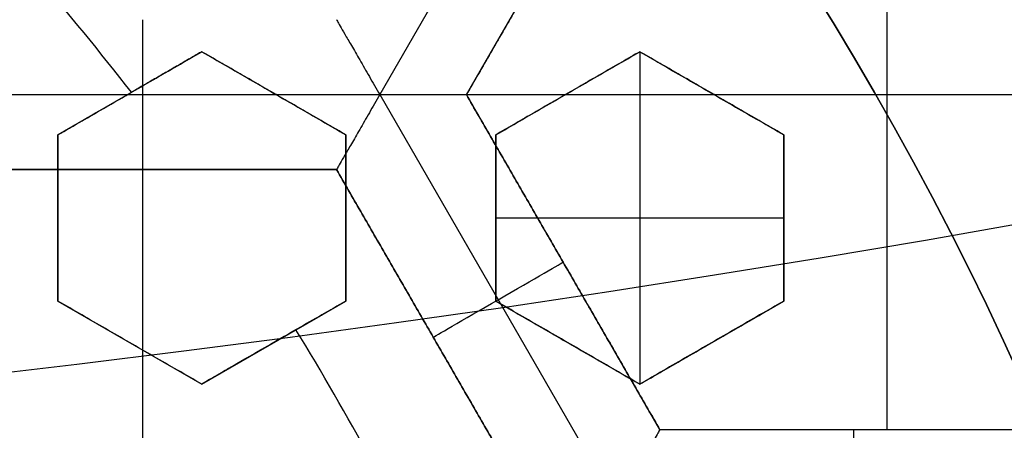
# Model space of a CAD drawing. Header units: centimetres. Extents: x -14.2 to 14.2, y -23.9 to 0.
# Tile 57 of 256: x 0.3347 to 0.4988, y -22.8325 to -22.7641. Entities that reach past the tile are written whole.
import ezdxf

# ---------------------------------------------------------------- set-up
doc = ezdxf.new("R2010")
doc.units = ezdxf.units.CM
doc.layers.add('Default', color=7, linetype='Continuous', true_color=0x000000)

# ---------------------------------------------------------------- blocks, each defined once
blk = doc.blocks.new('Block 10')
at = {"layer": 'Default', "extrusion": (0, -1, 0)}
for centre, radius in [((0, 20, 11.64412469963), 3.056153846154), ((0, 20, 11.74393517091), 3.15), ((0, 20, 12.75), 3.15), ((0, 20, 12.8), 3.149999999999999), ((0, 20, 12.85), 3.15), ((0, 20, 13.5), 3), ((0, 20, 16.45), 3.05), ((0, 20, 16.45), 2.975), ((0, 20, 16.65), 3.05)]:
    blk.add_arc(centre, radius, 0, 180, dxfattribs=at)
at = {"layer": 'Default', "extrusion": (0, 1, 0)}
for centre, radius, end in [((0, 20, -11.821967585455), 3.149999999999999, 180), ((0, 20, -11.9), 3.15, 180), ((0, 20, -13.625), 3, 179.9999999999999), ((0, 20, -13.75), 3, 180), ((0, 20, -16.08611150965), 2.842130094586, 180), ((0, 20, -16.30510174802), 3.097618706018, 180), ((3.552713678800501e-16, 20, -16.41899023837), 3.15, 180), ((0, 20, -16.534495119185), 3.149999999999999, 180), ((0, 20, -16.55), 3.050000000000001, 180), ((0, 20, -16.55), 2.974999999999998, 180), ((0, 20, -16.65), 3.15, 180), ((0, 20, -16.65), 2.975, 180), ((0, 20, -16.7), 2.925, 180), ((0, 20, -16.7), 2.925, 180)]:
    blk.add_arc(centre, radius, 0, end, dxfattribs=at)

msp = doc.modelspace()

# ---------------------------------------------------------------- linework, layer by layer
at = {"layer": 'Default'}
for p, q in [((0.4341316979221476, -22.70820802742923, -4.352500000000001), (0.394665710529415, -22.77656512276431, -4.352500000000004)), ((0.4413474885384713, -22.72070591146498, -4.340002), (0.409097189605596, -22.77656506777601, -4.340001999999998)), ((0.409099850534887, -22.77656625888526, -4.306251), (0.4413500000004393, -22.72070736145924, -4.306251)), ((0.4792058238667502, -22.83242463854, -4.2725), (0.4792058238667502, -22.72070736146, -4.2725)), ((0.3650000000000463, -22.76940776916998, -3.115840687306), (0.3410000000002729, -22.7832641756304, -3.115840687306)), ((0.3890000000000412, -22.78326417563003, -3.120837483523), (0.3650000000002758, -22.76940776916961, -3.120837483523)), ((0.4380000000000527, -22.76940776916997, -3.1266791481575), (0.4140000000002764, -22.78326417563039, -3.1266791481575)), ((0.462000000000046, -22.78326417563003, -3.1317167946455), (0.4380000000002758, -22.76940776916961, -3.1317167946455)), ((0.438, -22.76940776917, -3.145), (0.438, -22.82483339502, -3.145)), ((0.3157359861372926, -22.77656772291, -4.352499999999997), (0.3946658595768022, -22.77656772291, -4.352499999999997)), ((0.3530000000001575, -22.77633597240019, -3.144885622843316), (0.3530000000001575, -22.77633597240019, -3.091676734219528)), ((0.3770000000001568, -22.77633597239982, -3.145), (0.3770000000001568, -22.77633597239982, -3.098664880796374)), ((0.3946661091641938, -22.77656729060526, -4.3525), (0.4341317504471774, -22.84492378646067, -4.3525)), ((0.4413499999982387, -22.83242463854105, -4.306251), (0.4090998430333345, -22.77656572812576, -4.306251)), ((0.4091, -22.776566, -4.2725), (0.5380999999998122, -22.776566, -4.2725)), ((0.4260000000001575, -22.77633597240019, -3.145), (0.4260000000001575, -22.77633597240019, -3.113395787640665)), ((0.4500000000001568, -22.77633597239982, -3.145), (0.4500000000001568, -22.77633597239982, -3.120803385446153)), ((0.341, -22.78326417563, -3.1102827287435), (0.341, -22.81097698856, -3.1102827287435)), ((0.389, -22.81097698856, -3.12014205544), (0.389, -22.78326417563, -3.12014205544)), ((0.414, -22.78326417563, -3.1240510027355), (0.414, -22.81097698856, -3.1240510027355)), ((0.462, -22.81097698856, -3.1317167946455), (0.462, -22.78326417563, -3.1317167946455)), ((0.3229506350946, -22.78906572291, -4.306251), (0.3874506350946, -22.78906572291, -4.306251)), ((0.3552006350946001, -22.900783, -4.2725), (0.3552006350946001, -22.78906572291, -4.2725)), ((0.3552006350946, -22.78906572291, -4.340002), (0.3552006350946, -22.78906572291, -4.2725)), ((0.3874506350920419, -22.78906572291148, -4.306251), (0.4197006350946, -22.84492436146, -4.306251)), ((0.341, -22.797120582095, -3.136834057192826), (0.341, -22.797120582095, -3.083625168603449)), ((0.389, -22.797120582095, -3.145), (0.389, -22.797120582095, -3.097979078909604)), ((0.414, -22.797120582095, -3.145), (0.414, -22.797120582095, -3.105677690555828)), ((0.414, -22.797120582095, -3.145), (0.462, -22.797120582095, -3.145)), ((0.462, -22.797120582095, -3.145), (0.462, -22.797120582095, -3.120803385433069)), ((0.4252249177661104, -22.80449517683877, -4.340002), (0.4252249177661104, -22.80449517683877, -4.2725)), ((0.3410000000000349, -22.81097698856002, -3.109542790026), (0.3649999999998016, -22.82483339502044, -3.109542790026)), ((0.3650000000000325, -22.82483339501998, -3.1151007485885), (0.3889999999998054, -22.81097698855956, -3.1151007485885)), ((0.4140000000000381, -22.81097698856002, -3.1240510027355), (0.4379999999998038, -22.82483339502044, -3.1240510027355)), ((0.4380000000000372, -22.82483339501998, -3.1266791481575), (0.4619999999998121, -22.81097698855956, -3.1266791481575)), ((0.403575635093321, -22.81699504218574, -4.340002), (0.403575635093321, -22.81699504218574, -4.2725)), ((0.3529999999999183, -22.81790519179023, -3.136081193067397), (0.3529999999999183, -22.81790519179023, -3.082872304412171)), ((0.3769999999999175, -22.81790519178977, -3.143451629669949), (0.3769999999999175, -22.81790519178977, -3.090242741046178)), ((0.4259999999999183, -22.81790519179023, -3.145), (0.4259999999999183, -22.81790519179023, -3.105677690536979)), ((0.4499999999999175, -22.81790519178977, -3.145), (0.4499999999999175, -22.81790519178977, -3.113395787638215)), ((0.50585041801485, -22.83242463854, -4.306251), (0.4413497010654, -22.83242463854, -4.306251)), ((0.47360011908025, -22.83242463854, -4.340002), (0.47360011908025, -22.83242463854, -4.2725))]:
    msp.add_line(p, q, dxfattribs=at)
at = {"layer": 'Default', "extrusion": (0, 0, -1)}
for centre, radius, start, end in [((0, -23.05, 3), 0.9, 90, 270), ((0, -23.05, 3.789997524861), 0.9, 90, 270), ((0, -23.05, 4.600000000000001), 0.8550000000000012, 90.00000000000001, 270), ((0, -23.05, 4.286758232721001), 0.835, 90.00000000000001, 270), ((0, -23.05, 4.3375), 0.82, 0, 180), ((0, -23.05, 4.295), 0.8074999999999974, 90, 270), ((0, -23.05, 4.3125), 0.795, 0, 180), ((0, -23.05, 4.178651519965), 0.775, 90.00000000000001, 180), ((0, -23.05, 4.2025), 0.7575000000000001, 0, 180), ((0, -23.05, 4.245), 0.7574999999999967, 90, 270), ((0, -23.05, 4.2725), 0.7275, 0, 180), ((0, -23.05, 3.125), 0.6775000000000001, 0, 180), ((0, -23.05, 3.135), 0.677500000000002, 0, 180), ((-4.440892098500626e-17, -23.05, 3.1075), 0.6725, 0, 180), ((-4.440892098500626e-17, -23.05, 3.145), 0.6725, 0, 180), ((-4.440892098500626e-17, -23.05, 4.2725), 0.6675, 0, 180), ((0, -23.05, 3.126519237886), 0.6125, 0, 180), ((0, -23.05, 3.1125), 0.6075, 0, 180), ((0, -23.05, 3.145), 0.6075, 0, 180), ((0, -23.05, 3.05), 0.6000000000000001, 90, 270), ((0, -23.05, 3.120895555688), 0.5500000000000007, 0, 180)]:
    msp.add_arc(centre, radius, start, end, dxfattribs=at)
at = {"layer": 'Default'}
for centre, radius, start, end in [((-8.96831017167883e-45, -23.05, -4.58), 0.8349999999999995, 270, 90), ((0, -23.05, -4.4333791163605), 0.8349999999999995, 270, 89.99999999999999), ((0, -23.05, -4.3125), 0.7825000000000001, 0, 180), ((0, -23.05, -4.207003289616), 0.775, 270, 90), ((0, -23.05, -4.192827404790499), 0.775, 270, 89.99999999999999), ((0, -23.05, -4.287500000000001), 0.7575000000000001, 0, 180), ((0, -23.05, -4.245), 0.7575000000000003, 0, 180), ((0, -23.05, -3.1), 0.7025000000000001, 0, 180), ((0, -23.05, -3.145), 0.6775000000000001, 0, 180), ((0, -23.05, -3.12625), 0.6724999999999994, 0, 180), ((0, -23.05, -4.3675), 0.6675, 0, 180), ((0, -23.05, -4.32), 0.6675000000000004, 0, 180), ((0, -23.05, -4.3975), 0.6375000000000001, 0, 180), ((0, -23.05, -3.1075), 0.6367740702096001, 0, 180), ((-4.440892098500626e-17, -23.05, -3.145), 0.6231698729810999, 0, 180), ((0, -23.05, -4.378480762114), 0.6075, 0, 180), ((0, -23.05, -4.3975), 0.6075, 0, 180), ((0, -23.05, -4.387990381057), 0.6074999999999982, 0, 180), ((0, -23.05, -3.12875), 0.6074999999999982, 0, 180), ((0, -23.05, -3), 0.6000000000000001, 270, 90), ((0, -23.05, -3.1), 0.6000000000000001, 270, 90), ((0, -23.05, -3.1125), 0.55, 0, 180), ((-5.000444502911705e-14, -23.05, -3.129291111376), 0.55000000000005, 0, 180), ((-1.089162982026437e-10, -23.050000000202, -3.144999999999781), 0.446969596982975, 37.77920398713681, 41.02797037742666), ((-7.337235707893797e-10, -23.05000000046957, -3.144999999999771), 0.4469695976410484, 28.39745111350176, 31.60254889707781)]:
    msp.add_arc(centre, radius, start, end, dxfattribs=at)
at = {"layer": 'Default', "extrusion": (1, 0, 0)}
msp.add_arc((-22.77656772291, -4.340001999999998, 0.35520085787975), 0.01249799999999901, 180, 0, dxfattribs=at)
at = {"layer": 'Default', "extrusion": (0.5000000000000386, -0.8660254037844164, 0)}
msp.add_arc((-11.04649276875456, -4.340002, 19.9618847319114), 0.0124979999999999, 180.0000000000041, 0, dxfattribs=at)
at = {"layer": 'Default', "extrusion": (-1, 0, 0)}
msp.add_arc((22.84492263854, -4.340002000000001, -0.4736002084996), 0.01249799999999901, 180, 0, dxfattribs=at)
at = {"layer": 'Default'}
for points, degree in [([(-4.096018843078e-09, -22.15000495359, -4.579995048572), (0.0235431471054, -22.15000495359, -4.579995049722), (0.07063544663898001, -22.15184318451, -4.579973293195), (0.1409862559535, -22.16017569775, -4.579982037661), (0.2102233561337, -22.17394612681, -4.579979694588), (0.2783909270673, -22.19316196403, -4.579980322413), (0.3447773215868, -22.21765944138, -4.579980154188), (0.4089202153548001, -22.24722175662, -4.579980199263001), (0.4707621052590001, -22.28185098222, -4.579980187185), (0.5295038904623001, -22.32110534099, -4.579980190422), (0.5850604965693, -22.36488898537, -4.579980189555), (0.6370893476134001, -22.4129891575, -4.579980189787), (0.6850100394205, -22.46482907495, -4.579980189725), (0.7288631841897, -22.52044148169, -4.579980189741), (0.7681839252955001, -22.57930260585, -4.579980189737), (0.8026905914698, -22.64090902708, -4.579980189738), (0.8323654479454, -22.70527023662, -4.579980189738), (0.8568215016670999, -22.77157842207, -4.579980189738), (0.8760232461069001, -22.83963047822, -4.579980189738), (0.8898444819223, -22.90913392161, -4.579980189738), (0.8981408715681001, -22.97924562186, -4.579980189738), (0.9009294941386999, -23.04999944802, -4.579980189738), (0.8981411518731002, -23.120750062, -4.579980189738), (0.8898450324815, -23.19086321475, -4.579980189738), (0.8760234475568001, -23.26036834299, -4.579980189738), (0.8568232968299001, -23.32841603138, -4.579980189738), (0.8323660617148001, -23.39472852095, -4.579980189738), (0.8026916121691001, -23.45908876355, -4.579980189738), (0.7681862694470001, -23.52069365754, -4.579980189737), (0.7288638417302, -23.57955763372, -4.579980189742), (0.6850126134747, -23.63516781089, -4.579980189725), (0.6370916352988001, -23.68700868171, -4.579980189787), (0.5850613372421, -23.73511020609, -4.579980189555), (0.5295085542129, -23.77889124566, -4.579980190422), (0.4707636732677, -23.81814817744, -4.579980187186), (0.4089218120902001, -23.85277733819, -4.579980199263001), (0.3447812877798, -23.88233894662, -4.579980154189), (0.2783916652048, -23.90683785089, -4.579980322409), (0.2102250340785, -23.9260534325, -4.579979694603), (0.1409877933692, -23.93982409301, -4.579982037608), (0.07063561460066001, -23.94815682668, -4.579973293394), (0.02354317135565, -23.94999504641, -4.579995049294), (4.096019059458e-09, -23.94999504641, -4.579995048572)], 3), ([(-5.339996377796e-09, -22.17000645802, -4.599993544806), (0.02306651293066, -22.17000645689, -4.599993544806), (0.06904166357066, -22.17182974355, -4.600002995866), (0.1378559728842, -22.17996648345, -4.59999919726), (0.2055461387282, -22.19343352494, -4.600000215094), (0.2722006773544, -22.21222166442, -4.599999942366), (0.3371088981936, -22.23617422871, -4.600000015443), (0.3998249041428, -22.26507881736, -4.599999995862), (0.4602915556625, -22.2989380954, -4.600000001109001), (0.517726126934, -22.33731897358, -4.599999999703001), (0.5720472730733, -22.38012900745, -4.600000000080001), (0.6229187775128, -22.42715937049, -4.599999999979), (0.6697729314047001, -22.47784557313, -4.600000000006), (0.7126508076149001, -22.53222120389, -4.599999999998), (0.7510967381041, -22.58977287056, -4.600000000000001), (0.7848356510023, -22.65000854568, -4.600000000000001), (0.8138506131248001, -22.71293852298, -4.600000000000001), (0.8377625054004, -22.77777137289, -4.600000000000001), (0.8565371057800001, -22.84430942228, -4.600000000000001), (0.8700509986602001, -22.91226725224, -4.600000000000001), (0.8781627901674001, -22.98081882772, -4.600000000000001), (0.8808894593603, -23.04999872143, -4.600000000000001), (0.8781631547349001, -23.11917592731, -4.600000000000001), (0.8700516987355, -23.18772887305, -4.600000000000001), (0.8565375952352, -23.25568824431, -4.600000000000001), (0.8377644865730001, -23.32222251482, -4.600000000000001), (0.8138516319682, -23.38705922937, -4.600000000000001), (0.7848371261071, -23.44998837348, -4.600000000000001), (0.7510995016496, -23.51022269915, -4.600000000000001), (0.7126521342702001, -23.56777698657, -4.599999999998), (0.6697761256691, -23.62215059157, -4.600000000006), (0.6229218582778, -23.67283766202, -4.599999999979), (0.5720491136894, -23.71986933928, -4.600000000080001), (0.5177314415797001, -23.76267714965, -4.599999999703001), (0.4602938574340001, -23.80106061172, -4.600000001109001), (0.3998271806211, -23.83491993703, -4.599999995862), (0.3371134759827, -23.86382390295, -4.600000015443), (0.2722021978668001, -23.88777789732, -4.599999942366), (0.205548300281, -23.90656593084, -4.600000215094), (0.13785759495, -23.92003330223, -4.59999919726), (0.06904173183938, -23.92817027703, -4.600002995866), (0.02306648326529, -23.92999354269, -4.599993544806), (5.339996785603e-09, -23.92999354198, -4.599993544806)], 3), ([(0.4413493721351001, -22.72070699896, -4.340002), (0.4252240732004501, -22.74863649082, -4.340002), (0.4090987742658, -22.77656598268, -4.340002)], 2), ([(0.44135, -22.72070736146, -4.2725), (0.425225, -22.74863668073, -4.2725), (0.4091, -22.776566, -4.2725)], 2), ([(0.3874506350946, -22.76406693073, -4.340002), (0.3874506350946, -22.76406693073, -4.340857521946), (0.3875497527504, -22.76424814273, -4.342583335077), (0.3880141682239, -22.76504871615, -4.345088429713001), (0.3887922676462, -22.76639739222, -4.347437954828), (0.3898896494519, -22.7682980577, -4.349517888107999), (0.391282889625, -22.77071047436, -4.351175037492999), (0.3929059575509, -22.77352475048, -4.352248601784), (0.3940734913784, -22.77553936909, -4.352500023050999), (0.3946665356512, -22.77656655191, -4.352499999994)], 3), ([(0.3410000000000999, -22.78326417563, -3.086681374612), (0.3436183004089, -22.78175249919, -3.087770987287), (0.3488871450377, -22.77871053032, -3.089964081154), (0.3568873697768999, -22.77409159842, -3.093295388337), (0.3622850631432, -22.7709752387, -3.095543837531), (0.3650000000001, -22.76940776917, -3.096674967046)], 3), ([(0.365, -22.76940776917, -3.145), (0.3591373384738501, -22.77279257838, -3.145), (0.3532746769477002, -22.77617738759, -3.145)], 2), ([(0.3650000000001, -22.76940776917, -3.096674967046), (0.36500000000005, -22.76940776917, -3.120837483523), (0.365, -22.76940776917, -3.145)], 2), ([(0.3650000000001, -22.76940776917, -3.096674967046), (0.3676582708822, -22.77094252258, -3.097101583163), (0.3729803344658, -22.77401521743, -3.097974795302), (0.380977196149, -22.77863220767, -3.099343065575), (0.3863235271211, -22.7817189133, -3.100294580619), (0.3890000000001, -22.78326417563, -3.10077993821)], 3), ([(0.389, -22.78326417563, -3.145), (0.377, -22.7763359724, -3.145), (0.365, -22.76940776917, -3.145)], 2), ([(0.4140000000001, -22.78326417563, -3.108358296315), (0.4166463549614, -22.78173630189, -3.109469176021), (0.4219526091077, -22.77867273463, -3.111696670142), (0.4299529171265, -22.77405375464, -3.115055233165), (0.4353131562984, -22.77095901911, -3.117305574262), (0.4380000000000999, -22.76940776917, -3.118433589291)], 3), ([(0.438, -22.76940776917, -3.145), (0.4259999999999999, -22.7763359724, -3.145), (0.4139999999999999, -22.78326417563, -3.145)], 2), ([(0.438, -22.76940776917, -3.145), (0.43800000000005, -22.76940776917, -3.1317167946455), (0.4380000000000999, -22.76940776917, -3.118433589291)], 2), ([(0.4380000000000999, -22.76940776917, -3.118433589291), (0.4406508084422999, -22.77093821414, -3.118945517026), (0.4459629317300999, -22.77400516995, -3.119986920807), (0.4539597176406, -22.77862211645, -3.121600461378), (0.4593160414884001, -22.78171459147, -3.12271128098), (0.4620000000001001, -22.78326417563, -3.123275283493)], 3), ([(0.462, -22.78326417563, -3.145), (0.45, -22.7763359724, -3.145), (0.438, -22.76940776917, -3.145)], 2), ([(0.341, -22.78326417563, -3.139890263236), (0.3423511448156, -22.78248409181, -3.140452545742), (0.3450619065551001, -22.78091903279, -3.141580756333), (0.3491535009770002, -22.77855674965, -3.143284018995), (0.3518981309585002, -22.77697213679, -3.144426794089), (0.3532746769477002, -22.77617738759, -3.145)], 3), ([(0.3946665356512, -22.77656655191, -4.352499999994), (0.3940733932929, -22.77759390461, -4.352500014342), (0.392908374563, -22.77961304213, -4.352248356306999), (0.3912842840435, -22.78242554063, -4.351174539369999), (0.3898915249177, -22.78483800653, -4.349517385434), (0.3887942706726, -22.7867384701, -4.347437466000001), (0.3880159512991, -22.7880865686, -4.345087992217), (0.3875528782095, -22.78888863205, -4.342583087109), (0.3874506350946, -22.78906572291, -4.340857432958), (0.3874506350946, -22.78906572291, -4.340002)], 3), ([(0.3946665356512, -22.77656655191, -4.352499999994), (0.3958522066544, -22.77656655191, -4.352499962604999), (0.398181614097, -22.7765655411, -4.352248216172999), (0.4014295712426, -22.77656594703, -4.35117448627), (0.4042152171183, -22.77656583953, -4.349517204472), (0.40640952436, -22.77656586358, -4.347437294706), (0.4079664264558, -22.77656587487, -4.34508785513), (0.4088913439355, -22.77656580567, -4.342582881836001), (0.4090987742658, -22.77656598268, -4.340857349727), (0.4090987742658, -22.77656598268, -4.340002)], 3), ([(0.4091, -22.776566, -4.2725), (0.4090993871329, -22.77656599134, -4.306251), (0.4090987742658, -22.77656598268, -4.340002)], 2), ([(0.4090987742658, -22.77656598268, -4.340002), (0.4252240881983, -22.8044954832, -4.340002), (0.4413494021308, -22.83242498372, -4.340002)], 2), ([(0.44135, -22.83242463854, -4.2725), (0.425225, -22.80449531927, -4.2725), (0.4091, -22.776566, -4.2725)], 2), ([(0.341, -22.78326417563, -3.139890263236), (0.34100000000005, -22.78326417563, -3.113285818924), (0.3410000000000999, -22.78326417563, -3.086681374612)], 2), ([(0.341, -22.81097698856, -3.133884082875), (0.341, -22.80794880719, -3.134516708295), (0.341, -22.80185854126, -3.135805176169), (0.341, -22.79262885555, -3.137805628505), (0.341, -22.78639788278, -3.139187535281), (0.341, -22.78326417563, -3.139890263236)], 3), ([(0.3410000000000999, -22.81097698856, -3.080675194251), (0.3410000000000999, -22.80794707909, -3.081308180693), (0.341, -22.80185451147, -3.082597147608), (0.341, -22.79262472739, -3.084597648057), (0.3410000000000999, -22.78639611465, -3.085979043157), (0.3410000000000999, -22.78326417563, -3.086681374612)], 3), ([(0.389, -22.81097698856, -3.145), (0.389, -22.797120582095, -3.145), (0.389, -22.78326417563, -3.145)], 2), ([(0.389, -22.78326417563, -3.145), (0.38900000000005, -22.78326417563, -3.122889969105), (0.3890000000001, -22.78326417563, -3.10077993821)], 2), ([(0.3890000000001, -22.78326417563, -3.10077993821), (0.3890000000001, -22.78638057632, -3.100138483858), (0.389, -22.79258848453, -3.098875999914), (0.389, -22.80182025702, -3.09704499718), (0.3890000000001, -22.80793240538, -3.095864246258), (0.3890000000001, -22.81097698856, -3.09528411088)], 3), ([(0.4139999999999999, -22.78326417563, -3.145), (0.41400000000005, -22.78326417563, -3.1266791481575), (0.4140000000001, -22.78326417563, -3.108358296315)], 2), ([(0.4140000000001, -22.81097698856, -3.103102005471), (0.4140000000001, -22.80792495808, -3.103657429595), (0.414, -22.80180287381, -3.104787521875), (0.414, -22.79257021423, -3.106538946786), (0.4140000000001, -22.78637274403, -3.107745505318), (0.4140000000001, -22.78326417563, -3.108358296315)], 3), ([(0.4139999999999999, -22.78326417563, -3.145), (0.4139999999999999, -22.797120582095, -3.145), (0.4139999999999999, -22.81097698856, -3.145)], 2), ([(0.462, -22.78326417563, -3.145), (0.46200000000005, -22.78326417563, -3.1341376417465), (0.4620000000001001, -22.78326417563, -3.123275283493)], 2), ([(0.4620000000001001, -22.78326417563, -3.123275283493), (0.4620000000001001, -22.78636417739, -3.12271112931), (0.462, -22.79255023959, -3.12160011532), (0.462, -22.80178409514, -3.119986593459), (0.4620000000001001, -22.80791691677, -3.118945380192), (0.4620000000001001, -22.81097698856, -3.118433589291)], 3), ([(0.462, -22.81097698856, -3.145), (0.462, -22.797120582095, -3.145), (0.462, -22.78326417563, -3.145)], 2), ([(0.3874506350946, -22.78906572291, -4.340002), (0.3552006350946, -22.78906572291, -4.340002), (0.3229506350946, -22.78906572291, -4.340002)], 2), ([(0.3229506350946, -22.78906572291, -4.2725), (0.3552006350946, -22.78906572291, -4.2725), (0.3874506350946, -22.78906572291, -4.2725)], 2), ([(0.4197006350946, -22.84492436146, -4.340002), (0.4035756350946, -22.816995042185, -4.340002), (0.3874506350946, -22.78906572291, -4.340002)], 2), ([(0.3874506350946, -22.78906572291, -4.2725), (0.4035756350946, -22.816995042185, -4.2725), (0.4197006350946, -22.84492436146, -4.2725)], 2), ([(0.3874506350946, -22.78906572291, -4.2725), (0.3874506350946, -22.78906572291, -4.306251), (0.3874506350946, -22.78906572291, -4.340002)], 2), ([(0.341, -22.81097698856, -3.133884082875), (0.34100000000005, -22.81097698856, -3.107279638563), (0.3410000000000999, -22.81097698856, -3.080675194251)], 2), ([(0.365, -22.82483339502, -3.138410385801), (0.3623166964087, -22.82328418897, -3.137875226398), (0.3569612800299, -22.82019223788, -3.136826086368), (0.3489657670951, -22.81557602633, -3.135317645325), (0.3436520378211, -22.81250814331, -3.134354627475), (0.341, -22.81097698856, -3.133884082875)], 3), ([(0.3650000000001, -22.82483339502, -3.085201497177), (0.3623156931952, -22.82328360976, -3.084666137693), (0.3569589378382, -22.82019088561, -3.083616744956), (0.3489634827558, -22.81557470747, -3.082108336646), (0.3436510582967, -22.81250757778, -3.081145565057), (0.3410000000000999, -22.81097698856, -3.080675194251)], 3), ([(0.3890000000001, -22.81097698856, -3.09528411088), (0.3863183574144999, -22.81252523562, -3.094157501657), (0.3809650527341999, -22.81561596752, -3.091908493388), (0.3729647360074, -22.82023495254, -3.088547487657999), (0.3676515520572, -22.82330252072, -3.086315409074), (0.3650000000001, -22.82483339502, -3.085201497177)], 3), ([(0.3806856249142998, -22.81577729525, -3.145), (0.3848428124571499, -22.813377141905, -3.145), (0.389, -22.81097698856, -3.145)], 2), ([(0.389, -22.81097698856, -3.145), (0.38900000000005, -22.81097698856, -3.12014205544), (0.3890000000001, -22.81097698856, -3.09528411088)], 2), ([(0.4139999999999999, -22.81097698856, -3.145), (0.41400000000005, -22.81097698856, -3.1240510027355), (0.4140000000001, -22.81097698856, -3.103102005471)], 2), ([(0.4380000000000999, -22.82483339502, -3.108358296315), (0.4353069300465, -22.82327855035, -3.10774528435), (0.4299384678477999, -22.82017906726, -3.106538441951), (0.4219427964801, -22.81556276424, -3.104787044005), (0.416642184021, -22.81250245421, -3.103657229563), (0.4140000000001, -22.81097698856, -3.103102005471)], 3), ([(0.4139999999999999, -22.81097698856, -3.145), (0.4259999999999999, -22.81790519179, -3.145), (0.438, -22.82483339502, -3.145)], 2), ([(0.4620000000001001, -22.81097698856, -3.118433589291), (0.4593134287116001, -22.81252808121, -3.117305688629), (0.4539535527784, -22.81562260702, -3.115055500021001), (0.4459532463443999, -22.8202415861, -3.11169693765), (0.4406466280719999, -22.82330536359, -3.109469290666), (0.4380000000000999, -22.82483339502, -3.108358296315)], 3), ([(0.438, -22.82483339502, -3.145), (0.45, -22.81790519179, -3.145), (0.462, -22.81097698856, -3.145)], 2), ([(0.4620000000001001, -22.81097698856, -3.118433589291), (0.46200000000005, -22.81097698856, -3.1317167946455), (0.462, -22.81097698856, -3.145)], 2), ([(0.3806856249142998, -22.81577729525, -3.145), (0.3789362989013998, -22.81678726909, -3.144265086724), (0.3754419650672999, -22.81880472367, -3.142797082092), (0.3702133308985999, -22.82182347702, -3.140600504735), (0.3667363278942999, -22.82383092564, -3.139139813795), (0.365, -22.82483339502, -3.138410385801)], 3), ([(0.365, -22.82483339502, -3.138410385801), (0.36500000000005, -22.82483339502, -3.111805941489), (0.3650000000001, -22.82483339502, -3.085201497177)], 2), ([(0.438, -22.82483339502, -3.145), (0.43800000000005, -22.82483339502, -3.1266791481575), (0.4380000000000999, -22.82483339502, -3.108358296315)], 2), ([(0.4413494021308, -22.83242498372, -4.340002), (0.4413494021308, -22.83242498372, -4.340857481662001), (0.4412433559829, -22.83260158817, -4.342583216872), (0.4407817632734, -22.833403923, -4.345088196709), (0.4400030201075, -22.83475202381, -4.347437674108), (0.4389057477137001, -22.83665261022, -4.349517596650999), (0.4375131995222, -22.83906507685, -4.351174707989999), (0.4358880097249, -22.84187792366, -4.352248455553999), (0.4347257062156, -22.84389626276, -4.352500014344), (0.4341324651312, -22.84492378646, -4.352499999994)], 3), ([(0.4413494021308, -22.83242498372, -4.340002), (0.4413497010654, -22.83242481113, -4.306251), (0.44135, -22.83242463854, -4.2725)], 2), ([(0.5058508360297, -22.83242512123, -4.340002), (0.47360011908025, -22.832425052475, -4.340002), (0.4413494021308, -22.83242498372, -4.340002)], 2), ([(0.50585, -22.83242463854, -4.2725), (0.4736, -22.83242463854, -4.2725), (0.44135, -22.83242463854, -4.2725)], 2)]:
    msp.add_open_spline(points, degree=degree, dxfattribs=at)

# ---------------------------------------------------------------- block references
at = {"layer": 'Default', "extrusion": (0, -1, 0)}
msp.add_blockref('Block 10', (0, 0), dxfattribs=at)

doc.saveas('drawing.dxf')
